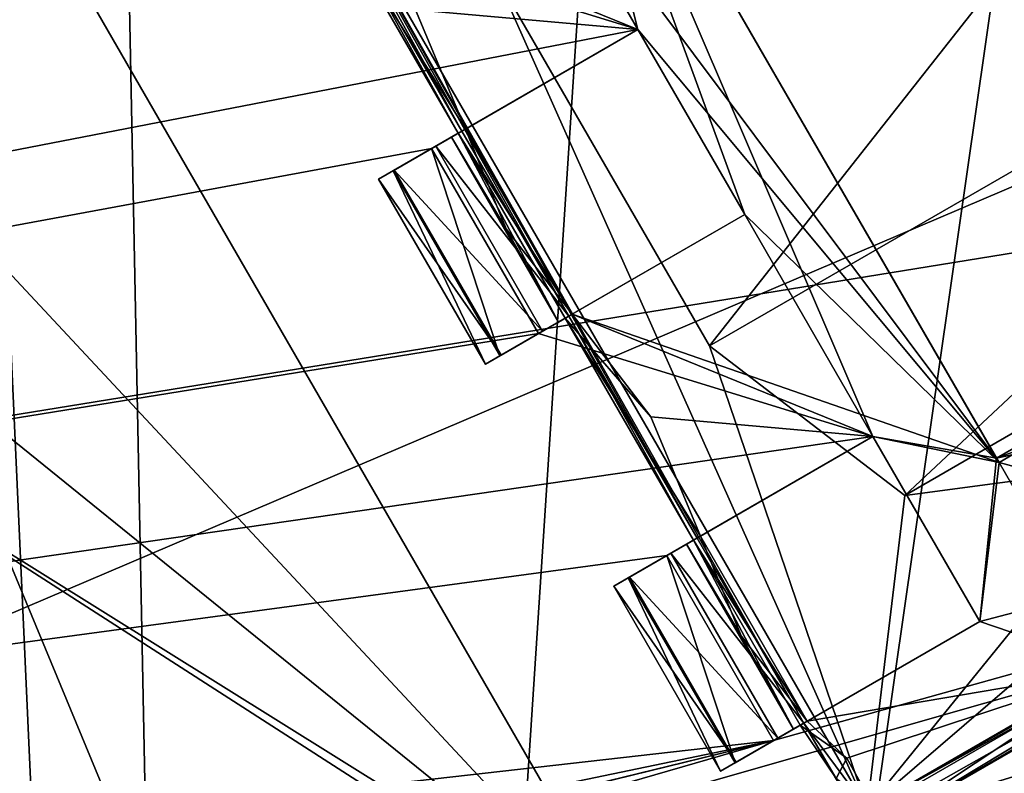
# Model space of a CAD drawing. Header units: millimetres. Extents: x -78 to 78, y -78 to 78.
# Tile 167 of 256: x 30.54 to 32.84, y -59.19 to -57.43. Entities that reach past the tile are written whole.
import ezdxf

# ---------------------------------------------------------------- set-up
doc = ezdxf.new("R2010")
doc.units = ezdxf.units.MM
doc.header["$LTSCALE"] = 41.718519
for name, color, linetype in [('10', 7, 'CONTINUOUS'), ('1403', 7, 'CONTINUOUS'), ('1423', 7, 'CONTINUOUS'), ('1443', 7, 'CONTINUOUS'), ('1523', 7, 'CONTINUOUS'), ('1533', 7, 'CONTINUOUS'), ('1568', 7, 'CONTINUOUS'), ('1602', 7, 'CONTINUOUS'), ('1655', 7, 'CONTINUOUS'), ('1718', 7, 'CONTINUOUS'), ('1742', 7, 'CONTINUOUS'), ('1745', 7, 'CONTINUOUS'), ('1746', 7, 'CONTINUOUS'), ('1747', 7, 'CONTINUOUS'), ('1751', 7, 'CONTINUOUS'), ('1759', 7, 'CONTINUOUS'), ('1769', 7, 'CONTINUOUS'), ('2704', 7, 'CONTINUOUS'), ('2713', 7, 'CONTINUOUS'), ('2720', 7, 'CONTINUOUS'), ('2748', 7, 'CONTINUOUS'), ('4407', 7, 'CONTINUOUS'), ('4420', 7, 'CONTINUOUS'), ('4423', 7, 'CONTINUOUS'), ('4437', 7, 'CONTINUOUS'), ('4438', 7, 'CONTINUOUS'), ('4440', 7, 'CONTINUOUS'), ('4450', 7, 'CONTINUOUS'), ('4453', 7, 'CONTINUOUS'), ('4458', 7, 'CONTINUOUS'), ('4464', 7, 'CONTINUOUS'), ('4465', 7, 'CONTINUOUS'), ('4467', 7, 'CONTINUOUS'), ('4470', 7, 'CONTINUOUS'), ('4475', 7, 'CONTINUOUS'), ('4477', 7, 'CONTINUOUS'), ('4478', 7, 'CONTINUOUS'), ('4489', 7, 'CONTINUOUS'), ('4490', 7, 'CONTINUOUS'), ('4492', 7, 'CONTINUOUS'), ('4494', 7, 'CONTINUOUS'), ('4501', 7, 'CONTINUOUS'), ('4504', 7, 'CONTINUOUS'), ('4505', 7, 'CONTINUOUS'), ('4517', 7, 'CONTINUOUS'), ('4518', 7, 'CONTINUOUS'), ('4521', 7, 'CONTINUOUS'), ('4534', 7, 'CONTINUOUS'), ('4535', 7, 'CONTINUOUS'), ('4537', 7, 'CONTINUOUS'), ('4548', 7, 'CONTINUOUS'), ('4550', 7, 'CONTINUOUS'), ('4572', 7, 'CONTINUOUS'), ('6', 7, 'CONTINUOUS')]:
    doc.layers.add(name, color=color, linetype=linetype)

msp = doc.modelspace()

# ---------------------------------------------------------------- linework, layer by layer
at = {"layer": '10', "linetype": 'CONTINUOUS'}
for points in [[(42.9717, -62.988, -2), (-10.3225, -53.3394, -2), (47.73, -52.73, -2), (42.9717, -62.988, -2)], [(-10.3225, -53.3394, -2), (42.9717, -62.988, -2), (-9.7268, -55.3182, -2), (-10.3225, -53.3394, -2)], [(42.9717, -62.988, -2), (0, -57, -2), (-9.7268, -55.3182, -2), (42.9717, -62.988, -2)], [(0, -57, -2), (42.9717, -62.988, -2), (2.1335, -57.8913, -2), (0, -57, -2)], [(2.1335, -57.8913, -2), (42.9717, -62.988, -2), (2.9996, -60.0121, -2), (2.1335, -57.8913, -2)]]:
    msp.add_3dface(points, dxfattribs=at)
at = {"layer": '1403', "color": 7, "linetype": 'CONTINUOUS'}
msp.add_3dface([(42.4509, -58.4347, 17.2), (22.316, -68.6929, 17.2), (38.054, -61.307, 19.2), (42.4509, -58.4347, 17.2)], dxfattribs=at)
at = {"layer": '1423', "color": 7, "linetype": 'CONTINUOUS'}
msp.add_3dface([(32.4961, -64.3082, 22.2), (25.041, -60.4544, 23.6504), (30.0418, -58.383, 22.2), (32.4961, -64.3082, 22.2)], dxfattribs=at)
at = {"layer": '1443', "color": 7, "linetype": 'CONTINUOUS'}
for points in [[(29.7997, -57.2533, 22.2), (30.3813, -56.822, 22.2), (31.9813, -59.5933, 22.2), (29.7997, -57.2533, 22.2)], [(30.0418, -58.383, 22.2), (29.7997, -57.2533, 22.2), (31.9813, -59.5933, 22.2), (30.0418, -58.383, 22.2)], [(35.4356, -58.1763, 22.2), (39.4445, -60.2966, 22.2), (32.6644, -59.7763, 22.2), (35.4356, -58.1763, 22.2)], [(32.4961, -64.3082, 22.2), (30.0418, -58.383, 22.2), (32.285, -59.8263, 22.2), (32.4961, -64.3082, 22.2)], [(32.285, -59.8263, 22.2), (30.0418, -58.383, 22.2), (31.9813, -59.5933, 22.2), (32.285, -59.8263, 22.2)]]:
    msp.add_3dface(points, dxfattribs=at)
at = {"layer": '1523', "color": 7, "linetype": 'CONTINUOUS'}
for points in [[(31.9813, -59.5933, 22.2), (30.3813, -56.822, 22.2), (31.9813, -59.5933, 23.2), (31.9813, -59.5933, 22.2)], [(30.3813, -56.822, 22.2), (30.3813, -56.822, 23.2), (31.9813, -59.5933, 23.2), (30.3813, -56.822, 22.2)]]:
    msp.add_3dface(points, dxfattribs=at)
at = {"layer": '1533', "color": 7, "linetype": 'CONTINUOUS'}
for points in [[(42.4509, -58.4347, 17.2), (29.5627, -68.9278, 17.2), (22.316, -68.6929, 17.2), (42.4509, -58.4347, 17.2)], [(39.2814, -63.8903, 17.2), (29.5627, -68.9278, 17.2), (42.4509, -58.4347, 17.2), (39.2814, -63.8903, 17.2)]]:
    msp.add_3dface(points, dxfattribs=at)
at = {"layer": '1568', "color": 7, "linetype": 'CONTINUOUS'}
for points in [[(35.4356, -58.1763, 22.2), (32.6644, -59.7763, 22.2), (35.4356, -58.1763, 23.2), (35.4356, -58.1763, 22.2)], [(35.4356, -58.1763, 23.2), (32.6644, -59.7763, 22.2), (32.6644, -59.7763, 23.2), (35.4356, -58.1763, 23.2)]]:
    msp.add_3dface(points, dxfattribs=at)
at = {"layer": '1602', "color": 7, "linetype": 'CONTINUOUS'}
for points in [[(31.9813, -59.5933, 23.2), (30.3813, -56.822, 23.2), (30.3354, -58.2614, 23.2), (31.9813, -59.5933, 23.2)], [(33.3158, -65.4568, 23.2), (35.4356, -58.1763, 23.2), (32.6644, -59.7763, 23.2), (33.3158, -65.4568, 23.2)], [(33.3158, -65.4568, 23.2), (31.9813, -59.5933, 23.2), (30.3354, -58.2614, 23.2), (33.3158, -65.4568, 23.2)]]:
    msp.add_3dface(points, dxfattribs=at)
at = {"layer": '1655', "color": 7, "linetype": 'CONTINUOUS'}
for points in [[(33.3158, -65.4568, 23.2), (30.3354, -58.2614, 23.2), (30.073, -58.3701, 23.2412), (33.3158, -65.4568, 23.2)], [(29.8322, -58.4698, 23.3613), (33.0686, -65.6034, 23.2413), (30.073, -58.3701, 23.2412), (29.8322, -58.4698, 23.3613)], [(33.1911, -65.5318, 23.2104), (33.3158, -65.4568, 23.2), (30.073, -58.3701, 23.2412), (33.1911, -65.5318, 23.2104)], [(33.0686, -65.6034, 23.2413), (33.1911, -65.5318, 23.2104), (30.073, -58.3701, 23.2412), (33.0686, -65.6034, 23.2413)], [(32.8399, -65.7312, 23.3613), (32.9507, -65.6703, 23.292), (29.8322, -58.4698, 23.3613), (32.8399, -65.7312, 23.3613)], [(32.9507, -65.6703, 23.292), (33.0686, -65.6034, 23.2413), (29.8322, -58.4698, 23.3613), (32.9507, -65.6703, 23.292)]]:
    msp.add_3dface(points, dxfattribs=at)
at = {"layer": '1718', "color": 7, "linetype": 'CONTINUOUS'}
msp.add_3dface([(29.0686, -67.3997, 26.0387), (32.8399, -65.7312, 23.3613), (29.8322, -58.4698, 23.3613), (29.0686, -67.3997, 26.0387)], dxfattribs=at)
at = {"layer": '1742', "linetype": 'CONTINUOUS'}
msp.add_3dface([(31.6063, -70.9063, 19.2), (44.9822, -61.9197, 19.2), (51.9312, -57.7042, 19.2), (31.6063, -70.9063, 19.2)], dxfattribs=at)
at = {"layer": '1745', "linetype": 'CONTINUOUS'}
for points in [[(31.0424, -69.7372, 28.7), (51.0663, -56.737, 28.7), (75.9193, 7.9475, 28.7), (31.0424, -69.7372, 28.7)], [(31.0424, -69.7372, 28.7), (75.9193, 7.9475, 28.7), (53.7937, -21.0684, 28.7), (31.0424, -69.7372, 28.7)], [(48.9551, -30.6755, 28.7), (31.0424, -69.7372, 28.7), (53.7937, -21.0684, 28.7), (48.9551, -30.6755, 28.7)], [(42.4118, -39.2281, 28.7), (31.0424, -69.7372, 28.7), (48.9551, -30.6755, 28.7), (42.4118, -39.2281, 28.7)], [(34.3888, -46.4226, 28.7), (31.0424, -69.7372, 28.7), (42.4118, -39.2281, 28.7), (34.3888, -46.4226, 28.7)], [(24.8715, -51.0419, 28.7), (31.0424, -69.7372, 28.7), (28.6138, -44.8362, 28.7), (24.8715, -51.0419, 28.7)], [(28.6138, -44.8362, 28.7), (31.0424, -69.7372, 28.7), (29.0908, -45.1856, 28.7), (28.6138, -44.8362, 28.7)], [(29.0908, -45.1856, 28.7), (31.0424, -69.7372, 28.7), (29.4813, -45.6296, 28.7), (29.0908, -45.1856, 28.7)], [(29.4813, -45.6296, 28.7), (31.0424, -69.7372, 28.7), (29.9785, -46.1947, 28.7), (29.4813, -45.6296, 28.7)], [(29.9785, -46.1947, 28.7), (31.0424, -69.7372, 28.7), (30.5857, -46.6396, 28.7), (29.9785, -46.1947, 28.7)], [(32.5196, -47.0991, 28.7), (31.0424, -69.7372, 28.7), (34.3888, -46.4226, 28.7), (32.5196, -47.0991, 28.7)], [(30.5857, -46.6396, 28.7), (31.0424, -69.7372, 28.7), (32.5196, -47.0991, 28.7), (30.5857, -46.6396, 28.7)], [(23.0088, -52.9929, 28.7), (31.0424, -69.7372, 28.7), (24.8715, -51.0419, 28.7), (23.0088, -52.9929, 28.7)], [(7.9703, -75.9162, 28.7), (31.0424, -69.7372, 28.7), (23.0088, -52.9929, 28.7), (7.9703, -75.9162, 28.7)]]:
    msp.add_3dface(points, dxfattribs=at)
at = {"layer": '1746', "linetype": 'CONTINUOUS'}
for points in [[(31.0424, -69.7372, 28.7), (31.4545, -70.6479, 27.7349), (51.0663, -56.737, 28.7), (31.0424, -69.7372, 28.7)], [(31.4545, -70.6479, 27.7349), (51.7463, -57.4701, 27.7349), (51.0663, -56.737, 28.7), (31.4545, -70.6479, 27.7349)]]:
    msp.add_3dface(points, dxfattribs=at)
at = {"layer": '1747', "linetype": 'CONTINUOUS'}
for points in [[(31.4545, -70.6479, 27.7349), (51.9312, -57.7042, 19.2), (51.7463, -57.4701, 27.7349), (31.4545, -70.6479, 27.7349)], [(31.6063, -70.9063, 19.2), (51.9312, -57.7042, 19.2), (31.4545, -70.6479, 27.7349), (31.6063, -70.9063, 19.2)]]:
    msp.add_3dface(points, dxfattribs=at)
at = {"layer": '1751', "linetype": 'CONTINUOUS'}
for points in [[(30.6489, -68.8286, 19.2), (30.5525, -68.6228, 25.7174), (50.2634, -55.8223, 25.7174), (30.6489, -68.8286, 19.2)], [(41.0385, -63.1869, 19.2), (30.6489, -68.8286, 19.2), (50.2634, -55.8223, 25.7174), (41.0385, -63.1869, 19.2)]]:
    msp.add_3dface(points, dxfattribs=at)
at = {"layer": '1759', "linetype": 'CONTINUOUS'}
for points in [[(30.3527, -68.1643, 26.2), (49.9312, -55.4489, 26.2), (30.5525, -68.6228, 25.7174), (30.3527, -68.1643, 26.2)], [(30.5525, -68.6228, 25.7174), (49.9312, -55.4489, 26.2), (50.2634, -55.8223, 25.7174), (30.5525, -68.6228, 25.7174)]]:
    msp.add_3dface(points, dxfattribs=at)
at = {"layer": '1769', "linetype": 'CONTINUOUS'}
for points in [[(44.2676, -58.5425, 26.2), (28.9523, -50.1469, 26.2), (31.6832, -49.1694, 26.2), (44.2676, -58.5425, 26.2)], [(39.4232, -52.229, 26.2), (44.2676, -58.5425, 26.2), (31.6832, -49.1694, 26.2), (39.4232, -52.229, 26.2)], [(28.9523, -50.1469, 26.2), (44.2676, -58.5425, 26.2), (30.3527, -68.1643, 26.2), (28.9523, -50.1469, 26.2)], [(30.3527, -68.1643, 26.2), (44.2676, -58.5425, 26.2), (49.9312, -55.4489, 26.2), (30.3527, -68.1643, 26.2)]]:
    msp.add_3dface(points, dxfattribs=at)
at = {"layer": '2704', "linetype": 'CONTINUOUS'}
for points in [[(10.8681, -61.5475, 21.67), (33.6948, -55.1978, 21.67), (31.2617, -54.1194, 21.67), (10.8681, -61.5475, 21.67)], [(33.2126, -55.4762, 21.67), (33.6948, -55.1978, 21.67), (10.8681, -61.5475, 21.67), (33.2126, -55.4762, 21.67)], [(33.1738, -55.8591, 21.67), (33.2126, -55.4762, 21.67), (10.8681, -61.5475, 21.67), (33.1738, -55.8591, 21.67)], [(31.4372, -56.5012, 21.67), (33.1738, -55.8591, 21.67), (10.8681, -61.5475, 21.67), (31.4372, -56.5012, 21.67)], [(30.9549, -56.7797, 21.67), (31.4372, -56.5012, 21.67), (10.8681, -61.5475, 21.67), (30.9549, -56.7797, 21.67)], [(41.111, -56.6558, 21.67), (18.5452, -63.1004, 21.67), (18.6746, -63.5833, 21.67), (41.111, -56.6558, 21.67)], [(18.5452, -63.1004, 21.67), (41.111, -56.6558, 21.67), (32.3049, -59.1179, 21.67), (18.5452, -63.1004, 21.67)], [(18.8299, -64.1629, 21.67), (41.111, -56.6558, 21.67), (18.6746, -63.5833, 21.67), (18.8299, -64.1629, 21.67)], [(18.9593, -64.6459, 21.67), (41.111, -56.6558, 21.67), (18.8299, -64.1629, 21.67), (18.9593, -64.6459, 21.67)], [(21.6343, -66.5726, 21.67), (41.111, -56.6558, 21.67), (18.9593, -64.6459, 21.67), (21.6343, -66.5726, 21.67)], [(31.7882, -56.6591, 21.67), (31.6872, -56.9342, 21.67), (31.9872, -57.4539, 21.67), (31.7882, -56.6591, 21.67)], [(32.826, -58.4566, 21.67), (31.7882, -56.6591, 21.67), (32.5372, -58.4065, 21.67), (32.826, -58.4566, 21.67)], [(31.7882, -56.6591, 21.67), (31.9872, -57.4539, 21.67), (32.2372, -57.8869, 21.67), (31.7882, -56.6591, 21.67)], [(31.7882, -56.6591, 21.67), (32.2372, -57.8869, 21.67), (32.5372, -58.4065, 21.67), (31.7882, -56.6591, 21.67)], [(32.3049, -59.1179, 21.67), (41.111, -56.6558, 21.67), (32.7872, -58.8395, 21.67), (32.3049, -59.1179, 21.67)], [(41.111, -56.6558, 21.67), (32.826, -58.4566, 21.67), (32.7872, -58.8395, 21.67), (41.111, -56.6558, 21.67)], [(32.826, -58.4566, 21.67), (41.111, -56.6558, 21.67), (34.5626, -57.8145, 21.67), (32.826, -58.4566, 21.67)], [(31.2049, -57.2127, 21.67), (30.9549, -56.7797, 21.67), (10.8681, -61.5475, 21.67), (31.2049, -57.2127, 21.67)], [(31.6872, -56.9342, 21.67), (31.2049, -57.2127, 21.67), (31.9872, -57.4539, 21.67), (31.6872, -56.9342, 21.67)], [(31.9872, -57.4539, 21.67), (31.2049, -57.2127, 21.67), (10.8681, -61.5475, 21.67), (31.9872, -57.4539, 21.67)], [(31.5049, -57.7323, 21.67), (31.9872, -57.4539, 21.67), (10.8681, -61.5475, 21.67), (31.5049, -57.7323, 21.67)], [(34.2116, -57.6566, 21.67), (32.826, -58.4566, 21.67), (34.5626, -57.8145, 21.67), (34.2116, -57.6566, 21.67)], [(31.7549, -58.1653, 21.67), (31.5049, -57.7323, 21.67), (10.8681, -61.5475, 21.67), (31.7549, -58.1653, 21.67)], [(32.2372, -57.8869, 21.67), (31.7549, -58.1653, 21.67), (32.5372, -58.4065, 21.67), (32.2372, -57.8869, 21.67)], [(32.5372, -58.4065, 21.67), (31.7549, -58.1653, 21.67), (10.8681, -61.5475, 21.67), (32.5372, -58.4065, 21.67)], [(32.0549, -58.6849, 21.67), (32.5372, -58.4065, 21.67), (10.8681, -61.5475, 21.67), (32.0549, -58.6849, 21.67)], [(32.7872, -58.8395, 21.67), (32.826, -58.4566, 21.67), (32.5372, -58.4065, 21.67), (32.7872, -58.8395, 21.67)], [(32.3049, -59.1179, 21.67), (32.0549, -58.6849, 21.67), (10.8681, -61.5475, 21.67), (32.3049, -59.1179, 21.67)], [(18.2605, -62.0379, 21.67), (32.3049, -59.1179, 21.67), (10.8681, -61.5475, 21.67), (18.2605, -62.0379, 21.67)], [(18.3899, -62.5208, 21.67), (17.852, -62.665, 21.67), (32.3049, -59.1179, 21.67), (18.3899, -62.5208, 21.67)], [(17.852, -62.665, 21.67), (18.5452, -63.1004, 21.67), (32.3049, -59.1179, 21.67), (17.852, -62.665, 21.67)], [(18.2605, -62.0379, 21.67), (18.3899, -62.5208, 21.67), (32.3049, -59.1179, 21.67), (18.2605, -62.0379, 21.67)]]:
    msp.add_3dface(points, dxfattribs=at)
at = {"layer": '2713', "linetype": 'CONTINUOUS'}
for points in [[(41.1445, -56.6314, 20.074), (41.111, -56.6558, 21.67), (21.6494, -66.5677, 20.074), (41.1445, -56.6314, 20.074)], [(41.111, -56.6558, 21.67), (21.6343, -66.5726, 21.67), (21.6494, -66.5677, 20.074), (41.111, -56.6558, 21.67)]]:
    msp.add_3dface(points, dxfattribs=at)
at = {"layer": '2720', "linetype": 'CONTINUOUS'}
for points in [[(31.2276, -54.139, 20.074), (41.1445, -56.6314, 20.074), (10.8402, -61.5525, 20.074), (31.2276, -54.139, 20.074)], [(41.1445, -56.6314, 20.074), (21.6494, -66.5677, 20.074), (10.8402, -61.5525, 20.074), (41.1445, -56.6314, 20.074)]]:
    msp.add_3dface(points, dxfattribs=at)
at = {"layer": '2748', "linetype": 'CONTINUOUS'}
for points in [[(10.8681, -61.5475, 21.67), (31.2276, -54.139, 20.074), (10.8402, -61.5525, 20.074), (10.8681, -61.5475, 21.67)], [(10.8681, -61.5475, 21.67), (31.2617, -54.1194, 21.67), (31.2276, -54.139, 20.074), (10.8681, -61.5475, 21.67)]]:
    msp.add_3dface(points, dxfattribs=at)
at = {"layer": '4407', "linetype": 'CONTINUOUS'}
for points in [[(31.7882, -56.6591, 21.67), (32.826, -58.4566, 21.67), (31.7821, -56.6485, 21.845), (31.7882, -56.6591, 21.67)], [(31.7821, -56.6485, 21.845), (32.826, -58.4566, 21.67), (32.8321, -58.4672, 21.845), (31.7821, -56.6485, 21.845)]]:
    msp.add_3dface(points, dxfattribs=at)
at = {"layer": '4420', "linetype": 'CONTINUOUS'}
for points in [[(32.2372, -57.8869, 21.67), (31.9872, -57.4539, 21.67), (32.2372, -57.8869, 21.845), (32.2372, -57.8869, 21.67)], [(31.9872, -57.4539, 21.67), (31.9872, -57.4539, 21.845), (32.2372, -57.8869, 21.845), (31.9872, -57.4539, 21.67)]]:
    msp.add_3dface(points, dxfattribs=at)
at = {"layer": '4423', "linetype": 'CONTINUOUS'}
for points in [[(32.826, -58.4566, 21.67), (34.2116, -57.6566, 21.67), (32.8321, -58.4672, 21.845), (32.826, -58.4566, 21.67)], [(32.8321, -58.4672, 21.845), (34.2116, -57.6566, 21.67), (32.8727, -58.4781, 22.27), (32.8321, -58.4672, 21.845)]]:
    msp.add_3dface(points, dxfattribs=at)
at = {"layer": '4437', "linetype": 'CONTINUOUS'}
for points in [[(31.7549, -58.1653, 21.67), (32.2372, -57.8869, 21.845), (31.6646, -58.2174, 21.7623), (31.7549, -58.1653, 21.67)], [(32.2372, -57.8869, 21.845), (31.8337, -58.1198, 21.8612), (31.6646, -58.2174, 21.7623), (32.2372, -57.8869, 21.845)], [(31.7549, -58.1653, 21.67), (32.2372, -57.8869, 21.67), (32.2372, -57.8869, 21.845), (31.7549, -58.1653, 21.67)], [(31.8337, -58.1198, 21.8612), (31.631, -58.2369, 21.896), (31.6646, -58.2174, 21.7623), (31.8337, -58.1198, 21.8612)], [(31.631, -58.2369, 21.896), (31.8337, -58.1198, 21.8612), (31.8015, -58.1384, 22.1542), (31.631, -58.2369, 21.896)], [(31.8173, -58.1293, 22.4493), (31.8259, -58.1244, 22.6698), (31.6676, -58.2158, 22.5598), (31.8173, -58.1293, 22.4493)], [(31.6676, -58.2158, 22.5598), (31.8259, -58.1244, 22.6698), (31.7647, -58.1597, 22.652), (31.6676, -58.2158, 22.5598)], [(31.631, -58.2369, 22.421), (31.8173, -58.1293, 22.4493), (31.6676, -58.2158, 22.5598), (31.631, -58.2369, 22.421)], [(31.8173, -58.1293, 22.4493), (31.631, -58.2369, 22.421), (31.8015, -58.1384, 22.1542), (31.8173, -58.1293, 22.4493)], [(31.631, -58.2369, 22.421), (31.631, -58.2369, 21.896), (31.8015, -58.1384, 22.1542), (31.631, -58.2369, 22.421)]]:
    msp.add_3dface(points, dxfattribs=at)
at = {"layer": '4438', "linetype": 'CONTINUOUS'}
for points in [[(31.9872, -57.4539, 21.67), (31.5049, -57.7323, 21.67), (31.4147, -57.7844, 21.7623), (31.9872, -57.4539, 21.67)], [(31.9872, -57.4539, 21.845), (31.9872, -57.4539, 21.67), (31.4147, -57.7844, 21.7623), (31.9872, -57.4539, 21.845)], [(31.5839, -57.6867, 21.8612), (31.9872, -57.4539, 21.845), (31.4147, -57.7844, 21.7623), (31.5839, -57.6867, 21.8612)], [(31.5515, -57.7054, 22.1557), (31.5839, -57.6867, 21.8612), (31.381, -57.8039, 21.896), (31.5515, -57.7054, 22.1557)], [(31.381, -57.8039, 21.896), (31.5839, -57.6867, 21.8612), (31.4147, -57.7844, 21.7623), (31.381, -57.8039, 21.896)], [(31.5673, -57.6963, 22.4493), (31.5515, -57.7054, 22.1557), (31.381, -57.8039, 22.421), (31.5673, -57.6963, 22.4493)], [(31.4176, -57.7828, 22.5598), (31.5673, -57.6963, 22.4493), (31.381, -57.8039, 22.421), (31.4176, -57.7828, 22.5598)], [(31.381, -57.8039, 22.421), (31.5515, -57.7054, 22.1557), (31.381, -57.8039, 21.896), (31.381, -57.8039, 22.421)], [(31.5147, -57.7267, 22.652), (31.5673, -57.6963, 22.4493), (31.4176, -57.7828, 22.5598), (31.5147, -57.7267, 22.652)], [(31.5759, -57.6914, 22.6698), (31.5673, -57.6963, 22.4493), (31.5147, -57.7267, 22.652), (31.5759, -57.6914, 22.6698)]]:
    msp.add_3dface(points, dxfattribs=at)
at = {"layer": '4440', "linetype": 'CONTINUOUS'}
msp.add_3dface([(32.8321, -58.4672, 21.845), (32.8727, -58.4781, 22.27), (33.1102, -58.949, 21.845), (32.8321, -58.4672, 21.845)], dxfattribs=at)
at = {"layer": '4450', "linetype": 'CONTINUOUS'}
for points in [[(31.9647, -58.7371, 21.7623), (32.0549, -58.6849, 21.67), (32.2146, -59.1701, 21.7623), (31.9647, -58.7371, 21.7623)], [(32.0549, -58.6849, 21.67), (32.3049, -59.1179, 21.67), (32.2146, -59.1701, 21.7623), (32.0549, -58.6849, 21.67)], [(31.931, -58.7565, 21.896), (31.9647, -58.7371, 21.7623), (32.181, -59.1895, 21.896), (31.931, -58.7565, 21.896)], [(32.181, -59.1895, 21.896), (31.9647, -58.7371, 21.7623), (32.2146, -59.1701, 21.7623), (32.181, -59.1895, 21.896)]]:
    msp.add_3dface(points, dxfattribs=at)
at = {"layer": '4453', "linetype": 'CONTINUOUS'}
for points in [[(31.4147, -57.7844, 21.7623), (31.5049, -57.7323, 21.67), (31.6646, -58.2174, 21.7623), (31.4147, -57.7844, 21.7623)], [(31.5049, -57.7323, 21.67), (31.7549, -58.1653, 21.67), (31.6646, -58.2174, 21.7623), (31.5049, -57.7323, 21.67)], [(31.381, -57.8039, 21.896), (31.4147, -57.7844, 21.7623), (31.631, -58.2369, 21.896), (31.381, -57.8039, 21.896)], [(31.631, -58.2369, 21.896), (31.4147, -57.7844, 21.7623), (31.6646, -58.2174, 21.7623), (31.631, -58.2369, 21.896)]]:
    msp.add_3dface(points, dxfattribs=at)
at = {"layer": '4458', "linetype": 'CONTINUOUS'}
for points in [[(31.7821, -56.6485, 21.845), (32.8321, -58.4672, 21.845), (31.6872, -56.9342, 21.845), (31.7821, -56.6485, 21.845)], [(31.2837, -57.1672, 21.8612), (31.6872, -56.9342, 21.845), (31.9872, -57.4539, 21.845), (31.2837, -57.1672, 21.8612)], [(31.6872, -56.9342, 21.845), (32.8321, -58.4672, 21.845), (31.9872, -57.4539, 21.845), (31.6872, -56.9342, 21.845)], [(31.4674, -57.4075, 21.845), (31.2837, -57.1672, 21.8612), (31.9872, -57.4539, 21.845), (31.4674, -57.4075, 21.845)], [(31.5839, -57.6867, 21.8612), (31.4674, -57.4075, 21.845), (31.9872, -57.4539, 21.845), (31.5839, -57.6867, 21.8612)], [(31.9872, -57.4539, 21.845), (32.8321, -58.4672, 21.845), (32.2372, -57.8869, 21.845), (31.9872, -57.4539, 21.845)], [(32.8321, -58.4672, 21.845), (31.8337, -58.1198, 21.8612), (32.2372, -57.8869, 21.845), (32.8321, -58.4672, 21.845)], [(31.8337, -58.1198, 21.8612), (32.8321, -58.4672, 21.845), (32.5372, -58.4065, 21.845), (31.8337, -58.1198, 21.8612)], [(32.0174, -58.3602, 21.845), (31.8337, -58.1198, 21.8612), (32.5372, -58.4065, 21.845), (32.0174, -58.3602, 21.845)], [(32.1339, -58.6393, 21.845), (32.0174, -58.3602, 21.845), (32.5372, -58.4065, 21.845), (32.1339, -58.6393, 21.845)], [(32.5372, -58.4065, 21.845), (32.8321, -58.4672, 21.845), (32.7872, -58.8395, 21.845), (32.5372, -58.4065, 21.845)], [(32.7872, -58.8395, 21.845), (32.8321, -58.4672, 21.845), (33.1102, -58.949, 21.845), (32.7872, -58.8395, 21.845)], [(32.3837, -59.0725, 21.845), (32.7872, -58.8395, 21.845), (33.1102, -58.949, 21.845), (32.3837, -59.0725, 21.845)], [(32.4761, -59.1589, 21.845), (32.3837, -59.0725, 21.845), (33.1102, -58.949, 21.845), (32.4761, -59.1589, 21.845)], [(32.5419, -59.2771, 21.845), (32.4761, -59.1589, 21.845), (33.1102, -58.949, 21.845), (32.5419, -59.2771, 21.845)]]:
    msp.add_3dface(points, dxfattribs=at)
at = {"layer": '4464', "linetype": 'CONTINUOUS'}
for points in [[(32.5372, -58.4065, 21.67), (32.0549, -58.6849, 21.67), (31.9647, -58.7371, 21.7623), (32.5372, -58.4065, 21.67)], [(32.5372, -58.4065, 21.845), (32.5372, -58.4065, 21.67), (31.9647, -58.7371, 21.7623), (32.5372, -58.4065, 21.845)], [(32.1339, -58.6393, 21.845), (32.5372, -58.4065, 21.845), (31.9647, -58.7371, 21.7623), (32.1339, -58.6393, 21.845)], [(32.1015, -58.658, 22.1557), (32.1339, -58.6393, 21.845), (31.931, -58.7565, 21.896), (32.1015, -58.658, 22.1557)], [(31.931, -58.7565, 21.896), (32.1339, -58.6393, 21.845), (31.9647, -58.7371, 21.7623), (31.931, -58.7565, 21.896)], [(32.1173, -58.649, 22.4493), (32.1015, -58.658, 22.1557), (31.931, -58.7565, 22.421), (32.1173, -58.649, 22.4493)], [(31.9676, -58.7354, 22.5598), (32.1173, -58.649, 22.4493), (31.931, -58.7565, 22.421), (31.9676, -58.7354, 22.5598)], [(32.0647, -58.6793, 22.652), (32.1173, -58.649, 22.4493), (31.9676, -58.7354, 22.5598), (32.0647, -58.6793, 22.652)], [(32.1259, -58.644, 22.6698), (32.1173, -58.649, 22.4493), (32.0647, -58.6793, 22.652), (32.1259, -58.644, 22.6698)], [(31.931, -58.7565, 22.421), (32.1015, -58.658, 22.1557), (31.931, -58.7565, 21.896), (31.931, -58.7565, 22.421)]]:
    msp.add_3dface(points, dxfattribs=at)
at = {"layer": '4465', "linetype": 'CONTINUOUS'}
for points in [[(32.3049, -59.1179, 21.67), (32.7872, -58.8395, 21.845), (32.2146, -59.1701, 21.7623), (32.3049, -59.1179, 21.67)], [(32.7872, -58.8395, 21.845), (32.3837, -59.0725, 21.845), (32.2146, -59.1701, 21.7623), (32.7872, -58.8395, 21.845)], [(32.3049, -59.1179, 21.67), (32.7872, -58.8395, 21.67), (32.7872, -58.8395, 21.845), (32.3049, -59.1179, 21.67)], [(32.3837, -59.0725, 21.845), (32.181, -59.1895, 21.896), (32.2146, -59.1701, 21.7623), (32.3837, -59.0725, 21.845)], [(32.181, -59.1895, 21.896), (32.3837, -59.0725, 21.845), (32.3515, -59.091, 22.1542), (32.181, -59.1895, 21.896)], [(32.181, -59.1895, 22.421), (32.3673, -59.082, 22.4493), (32.2176, -59.1684, 22.5598), (32.181, -59.1895, 22.421)], [(32.3673, -59.082, 22.4493), (32.181, -59.1895, 22.421), (32.3515, -59.091, 22.1542), (32.3673, -59.082, 22.4493)], [(32.181, -59.1895, 22.421), (32.181, -59.1895, 21.896), (32.3515, -59.091, 22.1542), (32.181, -59.1895, 22.421)], [(32.3673, -59.082, 22.4493), (32.3759, -59.077, 22.6698), (32.2176, -59.1684, 22.5598), (32.3673, -59.082, 22.4493)], [(32.2176, -59.1684, 22.5598), (32.3759, -59.077, 22.6698), (32.3147, -59.1123, 22.652), (32.2176, -59.1684, 22.5598)]]:
    msp.add_3dface(points, dxfattribs=at)
at = {"layer": '4467', "linetype": 'CONTINUOUS'}
for points in [[(31.381, -57.8039, 22.421), (31.381, -57.8039, 21.896), (31.631, -58.2369, 22.421), (31.381, -57.8039, 22.421)], [(31.381, -57.8039, 21.896), (31.631, -58.2369, 21.896), (31.631, -58.2369, 22.421), (31.381, -57.8039, 21.896)]]:
    msp.add_3dface(points, dxfattribs=at)
at = {"layer": '4470', "linetype": 'CONTINUOUS'}
for points in [[(35.1239, -57.8368, 22.47), (32.5259, -59.3368, 22.47), (34.485, -58.1896, 22.27), (35.1239, -57.8368, 22.47)], [(32.5259, -59.3368, 22.47), (33.1508, -58.9598, 22.27), (34.485, -58.1896, 22.27), (32.5259, -59.3368, 22.47)], [(32.5259, -59.3368, 22.47), (32.5419, -59.2771, 21.845), (33.1102, -58.949, 21.845), (32.5259, -59.3368, 22.47)], [(32.5259, -59.3368, 22.47), (33.1102, -58.949, 21.845), (33.1508, -58.9598, 22.27), (32.5259, -59.3368, 22.47)]]:
    msp.add_3dface(points, dxfattribs=at)
at = {"layer": '4475', "linetype": 'CONTINUOUS'}
for points in [[(32.7872, -58.8395, 21.67), (32.5372, -58.4065, 21.67), (32.7872, -58.8395, 21.845), (32.7872, -58.8395, 21.67)], [(32.5372, -58.4065, 21.67), (32.5372, -58.4065, 21.845), (32.7872, -58.8395, 21.845), (32.5372, -58.4065, 21.67)]]:
    msp.add_3dface(points, dxfattribs=at)
at = {"layer": '4477', "linetype": 'CONTINUOUS'}
for points in [[(31.5839, -57.6867, 21.8612), (31.5515, -57.7054, 22.1557), (31.6792, -57.9204, 21.9003), (31.5839, -57.6867, 21.8612)], [(31.5515, -57.7054, 22.1557), (31.5673, -57.6963, 22.4493), (31.8015, -58.1384, 22.1542), (31.5515, -57.7054, 22.1557)], [(31.5515, -57.7054, 22.1557), (31.8015, -58.1384, 22.1542), (31.6792, -57.9204, 21.9003), (31.5515, -57.7054, 22.1557)], [(31.5673, -57.6963, 22.4493), (31.8173, -58.1293, 22.4493), (31.8015, -58.1384, 22.1542), (31.5673, -57.6963, 22.4493)], [(31.8015, -58.1384, 22.1542), (31.8337, -58.1198, 21.8612), (31.6792, -57.9204, 21.9003), (31.8015, -58.1384, 22.1542)]]:
    msp.add_3dface(points, dxfattribs=at)
at = {"layer": '4478', "linetype": 'CONTINUOUS'}
for points in [[(31.5673, -57.6963, 22.4493), (31.2673, -57.1767, 22.4493), (31.5839, -57.6867, 21.8612), (31.5673, -57.6963, 22.4493)], [(31.5839, -57.6867, 21.8612), (31.2673, -57.1767, 22.4493), (31.4674, -57.4075, 21.845), (31.5839, -57.6867, 21.8612)], [(31.8337, -58.1198, 21.8612), (31.5673, -57.6963, 22.4493), (31.5839, -57.6867, 21.8612), (31.8337, -58.1198, 21.8612)], [(31.8173, -58.1293, 22.4493), (31.5673, -57.6963, 22.4493), (31.8337, -58.1198, 21.8612), (31.8173, -58.1293, 22.4493)], [(32.0174, -58.3602, 21.845), (31.8173, -58.1293, 22.4493), (31.8337, -58.1198, 21.8612), (32.0174, -58.3602, 21.845)], [(32.1173, -58.649, 22.4493), (31.8173, -58.1293, 22.4493), (32.1339, -58.6393, 21.845), (32.1173, -58.649, 22.4493)], [(32.1339, -58.6393, 21.845), (31.8173, -58.1293, 22.4493), (32.0174, -58.3602, 21.845), (32.1339, -58.6393, 21.845)], [(32.3837, -59.0725, 21.845), (32.1173, -58.649, 22.4493), (32.1339, -58.6393, 21.845), (32.3837, -59.0725, 21.845)], [(32.3673, -59.082, 22.4493), (32.1173, -58.649, 22.4493), (32.3837, -59.0725, 21.845), (32.3673, -59.082, 22.4493)], [(32.4761, -59.1589, 21.845), (32.3673, -59.082, 22.4493), (32.3837, -59.0725, 21.845), (32.4761, -59.1589, 21.845)], [(32.4515, -59.2066, 22.46), (32.3673, -59.082, 22.4493), (32.4761, -59.1589, 21.845), (32.4515, -59.2066, 22.46)], [(32.5419, -59.2771, 21.845), (32.4515, -59.2066, 22.46), (32.4761, -59.1589, 21.845), (32.5419, -59.2771, 21.845)]]:
    msp.add_3dface(points, dxfattribs=at)
at = {"layer": '4489', "linetype": 'CONTINUOUS'}
for points in [[(32.1339, -58.6393, 21.845), (32.1015, -58.658, 22.1557), (32.2292, -58.873, 21.9003), (32.1339, -58.6393, 21.845)], [(32.1015, -58.658, 22.1557), (32.1173, -58.649, 22.4493), (32.3515, -59.091, 22.1542), (32.1015, -58.658, 22.1557)], [(32.1173, -58.649, 22.4493), (32.3673, -59.082, 22.4493), (32.3515, -59.091, 22.1542), (32.1173, -58.649, 22.4493)], [(32.1015, -58.658, 22.1557), (32.3515, -59.091, 22.1542), (32.2292, -58.873, 21.9003), (32.1015, -58.658, 22.1557)], [(32.3515, -59.091, 22.1542), (32.3837, -59.0725, 21.845), (32.2292, -58.873, 21.9003), (32.3515, -59.091, 22.1542)]]:
    msp.add_3dface(points, dxfattribs=at)
at = {"layer": '4490', "linetype": 'CONTINUOUS'}
for points in [[(31.931, -58.7565, 22.421), (31.931, -58.7565, 21.896), (32.181, -59.1895, 22.421), (31.931, -58.7565, 22.421)], [(31.931, -58.7565, 21.896), (32.181, -59.1895, 21.896), (32.181, -59.1895, 22.421), (31.931, -58.7565, 21.896)]]:
    msp.add_3dface(points, dxfattribs=at)
at = {"layer": '4492', "linetype": 'CONTINUOUS'}
for points in [[(31.5147, -57.7267, 22.652), (31.4176, -57.7828, 22.5598), (31.7647, -58.1597, 22.652), (31.5147, -57.7267, 22.652)], [(31.4176, -57.7828, 22.5598), (31.381, -57.8039, 22.421), (31.6676, -58.2158, 22.5598), (31.4176, -57.7828, 22.5598)], [(31.4176, -57.7828, 22.5598), (31.6676, -58.2158, 22.5598), (31.7647, -58.1597, 22.652), (31.4176, -57.7828, 22.5598)], [(31.381, -57.8039, 22.421), (31.631, -58.2369, 22.421), (31.6676, -58.2158, 22.5598), (31.381, -57.8039, 22.421)]]:
    msp.add_3dface(points, dxfattribs=at)
at = {"layer": '4494', "linetype": 'CONTINUOUS'}
for points in [[(31.2759, -57.1717, 22.6698), (31.2673, -57.1767, 22.4493), (31.5673, -57.6963, 22.4493), (31.2759, -57.1717, 22.6698)], [(31.5759, -57.6914, 22.6698), (31.2759, -57.1717, 22.6698), (31.5673, -57.6963, 22.4493), (31.5759, -57.6914, 22.6698)]]:
    msp.add_3dface(points, dxfattribs=at)
at = {"layer": '4501', "linetype": 'CONTINUOUS'}
for points in [[(31.5759, -57.6914, 22.6698), (31.5147, -57.7267, 22.652), (31.8259, -58.1244, 22.6698), (31.5759, -57.6914, 22.6698)], [(31.5147, -57.7267, 22.652), (31.7647, -58.1597, 22.652), (31.8259, -58.1244, 22.6698), (31.5147, -57.7267, 22.652)]]:
    msp.add_3dface(points, dxfattribs=at)
at = {"layer": '4504', "linetype": 'CONTINUOUS'}
msp.add_3dface([(31.8337, -58.1198, 21.8612), (31.5839, -57.6867, 21.8612), (31.6792, -57.9204, 21.9003), (31.8337, -58.1198, 21.8612)], dxfattribs=at)
at = {"layer": '4505', "linetype": 'CONTINUOUS'}
for points in [[(31.8259, -58.1244, 22.6698), (31.8173, -58.1293, 22.4493), (32.1173, -58.649, 22.4493), (31.8259, -58.1244, 22.6698)], [(32.1259, -58.644, 22.6698), (31.8259, -58.1244, 22.6698), (32.1173, -58.649, 22.4493), (32.1259, -58.644, 22.6698)]]:
    msp.add_3dface(points, dxfattribs=at)
at = {"layer": '4517', "linetype": 'CONTINUOUS'}
msp.add_3dface([(32.3837, -59.0725, 21.845), (32.1339, -58.6393, 21.845), (32.2292, -58.873, 21.9003), (32.3837, -59.0725, 21.845)], dxfattribs=at)
at = {"layer": '4518', "linetype": 'CONTINUOUS'}
for points in [[(32.0647, -58.6793, 22.652), (31.9676, -58.7354, 22.5598), (32.3147, -59.1123, 22.652), (32.0647, -58.6793, 22.652)], [(31.9676, -58.7354, 22.5598), (31.931, -58.7565, 22.421), (32.2176, -59.1684, 22.5598), (31.9676, -58.7354, 22.5598)], [(31.9676, -58.7354, 22.5598), (32.2176, -59.1684, 22.5598), (32.3147, -59.1123, 22.652), (31.9676, -58.7354, 22.5598)], [(31.931, -58.7565, 22.421), (32.181, -59.1895, 22.421), (32.2176, -59.1684, 22.5598), (31.931, -58.7565, 22.421)]]:
    msp.add_3dface(points, dxfattribs=at)
at = {"layer": '4521', "linetype": 'CONTINUOUS'}
for points in [[(32.5236, -59.277, 23.47), (30.9265, -56.5108, 23.47), (32.3759, -59.077, 22.6698), (32.5236, -59.277, 23.47)], [(32.3759, -59.077, 22.6698), (30.9265, -56.5108, 23.47), (32.1259, -58.644, 22.6698), (32.3759, -59.077, 22.6698)], [(32.1259, -58.644, 22.6698), (30.9265, -56.5108, 23.47), (31.8259, -58.1244, 22.6698), (32.1259, -58.644, 22.6698)], [(31.8259, -58.1244, 22.6698), (30.9265, -56.5108, 23.47), (31.5759, -57.6914, 22.6698), (31.8259, -58.1244, 22.6698)], [(31.5759, -57.6914, 22.6698), (30.9265, -56.5108, 23.47), (31.2759, -57.1717, 22.6698), (31.5759, -57.6914, 22.6698)], [(32.5134, -59.3152, 22.67), (32.5236, -59.277, 23.47), (32.3759, -59.077, 22.6698), (32.5134, -59.3152, 22.67)]]:
    msp.add_3dface(points, dxfattribs=at)
at = {"layer": '4534', "linetype": 'CONTINUOUS'}
for points in [[(32.1259, -58.644, 22.6698), (32.0647, -58.6793, 22.652), (32.3759, -59.077, 22.6698), (32.1259, -58.644, 22.6698)], [(32.0647, -58.6793, 22.652), (32.3147, -59.1123, 22.652), (32.3759, -59.077, 22.6698), (32.0647, -58.6793, 22.652)]]:
    msp.add_3dface(points, dxfattribs=at)
at = {"layer": '4535', "linetype": 'CONTINUOUS'}
for points in [[(32.4515, -59.2066, 22.46), (32.3759, -59.077, 22.6698), (32.3673, -59.082, 22.4493), (32.4515, -59.2066, 22.46)], [(32.5134, -59.3152, 22.67), (32.3759, -59.077, 22.6698), (32.5259, -59.3368, 22.47), (32.5134, -59.3152, 22.67)], [(32.5259, -59.3368, 22.47), (32.3759, -59.077, 22.6698), (32.4515, -59.2066, 22.46), (32.5259, -59.3368, 22.47)]]:
    msp.add_3dface(points, dxfattribs=at)
at = {"layer": '4537', "linetype": 'CONTINUOUS'}
for points in [[(35.1239, -57.8368, 22.67), (32.5134, -59.3152, 22.67), (35.1239, -57.8368, 22.47), (35.1239, -57.8368, 22.67)], [(35.1239, -57.8368, 22.47), (32.5134, -59.3152, 22.67), (32.5259, -59.3368, 22.47), (35.1239, -57.8368, 22.47)]]:
    msp.add_3dface(points, dxfattribs=at)
at = {"layer": '4548', "linetype": 'CONTINUOUS'}
for points in [[(30.9265, -56.5108, 23.47), (32.5236, -59.277, 23.47), (31.6549, -57.3282, 23.47), (30.9265, -56.5108, 23.47)], [(31.6549, -57.3282, 23.47), (32.5236, -59.277, 23.47), (32.1549, -58.1942, 23.47), (31.6549, -57.3282, 23.47)], [(32.5236, -59.277, 23.47), (34.5807, -58.0893, 23.47), (34.0454, -57.9687, 23.47), (32.5236, -59.277, 23.47)], [(33.1794, -58.4687, 23.47), (32.5236, -59.277, 23.47), (34.0454, -57.9687, 23.47), (33.1794, -58.4687, 23.47)], [(32.1549, -58.1942, 23.47), (32.5236, -59.277, 23.47), (32.6121, -58.5442, 23.47), (32.1549, -58.1942, 23.47)], [(32.6121, -58.5442, 23.47), (32.5236, -59.277, 23.47), (33.1794, -58.4687, 23.47), (32.6121, -58.5442, 23.47)]]:
    msp.add_3dface(points, dxfattribs=at)
at = {"layer": '4550', "linetype": 'CONTINUOUS'}
for points in [[(33.8199, -56.0782, 23.47), (31.6549, -57.3282, 23.47), (32.1549, -58.1942, 23.47), (33.8199, -56.0782, 23.47)], [(34.3199, -56.9442, 23.47), (33.8199, -56.0782, 23.47), (32.1549, -58.1942, 23.47), (34.3199, -56.9442, 23.47)], [(34.3199, -56.9442, 23.47), (32.1549, -58.1942, 23.47), (32.6121, -58.5442, 23.47), (34.3199, -56.9442, 23.47)], [(34.3199, -56.9442, 23.47), (32.6121, -58.5442, 23.47), (34.3953, -57.5115, 23.47), (34.3199, -56.9442, 23.47)], [(32.6121, -58.5442, 23.47), (33.1794, -58.4687, 23.47), (34.3953, -57.5115, 23.47), (32.6121, -58.5442, 23.47)]]:
    msp.add_3dface(points, dxfattribs=at)
at = {"layer": '4572', "linetype": 'CONTINUOUS'}
for points in [[(32.5134, -59.3152, 22.67), (35.1239, -57.8368, 22.67), (32.5236, -59.277, 23.47), (32.5134, -59.3152, 22.67)], [(35.1239, -57.8368, 22.67), (34.5957, -58.1008, 22.97), (32.5236, -59.277, 23.47), (35.1239, -57.8368, 22.67)], [(34.5957, -58.1008, 22.97), (34.5807, -58.0893, 23.47), (32.5236, -59.277, 23.47), (34.5957, -58.1008, 22.97)]]:
    msp.add_3dface(points, dxfattribs=at)
at = {"layer": '6', "linetype": 'CONTINUOUS'}
for points in [[(9, -51.3567), (9, -68), (47.73, -51.48), (9, -51.3567)], [(47.73, -51.48), (9, -68), (40.1574, -64.0534), (47.73, -51.48)]]:
    msp.add_3dface(points, dxfattribs=at)

doc.saveas('drawing.dxf')
